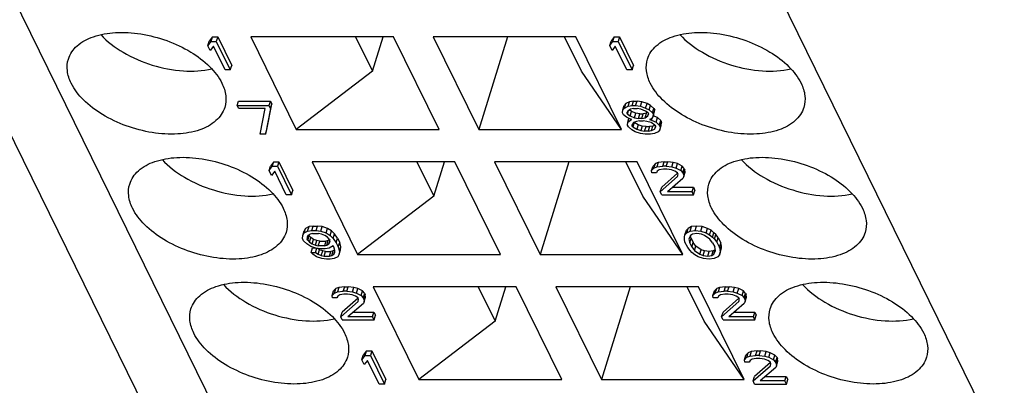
# Model space of a CAD drawing. Header units: millimetres. Extents: x 0 to 594, y 0 to 420.
# Tile 58 of 236: x 269.18 to 280.61, y 40.09 to 44.33. Entities that reach past the tile are written whole.
import ezdxf

# ---------------------------------------------------------------- set-up
doc = ezdxf.new("R2010")
doc.units = ezdxf.units.MM
doc.header["$LTSCALE"] = 32.67
doc.layers.get('0').update_dxf_attribs({"linetype": 'CONTINUOUS'})

msp = doc.modelspace()

# ---------------------------------------------------------------- linework, layer by layer
at = {"color": 9, "linetype": 'CONTINUOUS'}
msp.add_line((274.67663, 31.58985), (256.82877, 67.95995), dxfattribs=at)
at = {"color": 7, "linetype": 'CONTINUOUS'}
for p, q in [((276.35704, 29.81703), (263.54528, 55.92465)), ((272.44887, 55.92465), (285.26063, 29.81703)), ((271.41913, 44.13379), (271.38196, 44.08442)), ((271.40299, 44.08157), (271.41913, 44.13379)), ((271.41913, 44.13379), (271.48053, 44.13379)), ((271.48053, 44.13379), (271.4644, 44.08157)), ((271.48053, 44.13379), (271.64322, 43.80227)), ((273.52173, 44.13478), (271.86383, 44.13478)), ((271.86383, 44.13478), (272.39257, 43.05733)), ((273.08221, 44.13478), (273.2778, 43.73621)), ((273.2778, 43.73621), (273.40097, 44.13478)), ((274.05047, 43.05733), (273.52173, 44.13478)), ((275.64017, 44.13478), (273.98226, 44.13478)), ((273.98226, 44.13478), (274.511, 43.05733)), ((274.84396, 44.13478), (274.511, 43.05733)), ((275.70326, 43.73621), (275.50767, 44.13478)), ((276.1689, 43.05733), (275.64017, 44.13478)), ((276.08535, 44.13478), (276.04818, 44.08541)), ((276.06922, 44.08256), (276.08535, 44.13478)), ((276.08535, 44.13478), (276.14676, 44.13478)), ((276.14676, 44.13478), (276.13062, 44.08256)), ((276.14676, 44.13478), (276.30945, 43.80326)), ((271.36582, 44.0322), (271.38196, 44.08442)), ((271.36582, 44.0322), (271.40299, 44.08157)), ((271.39351, 43.97577), (271.36582, 44.0322)), ((271.43068, 44.02514), (271.39351, 43.97577)), ((271.40299, 44.08157), (271.4644, 44.08157)), ((271.56568, 43.75005), (271.43068, 44.02514)), ((271.4644, 44.08157), (271.62709, 43.75005)), ((276.03204, 44.03318), (276.04818, 44.08541)), ((276.03204, 44.03318), (276.06922, 44.08256)), ((276.05973, 43.97675), (276.03204, 44.03318)), ((276.09691, 44.02613), (276.05973, 43.97675)), ((276.06922, 44.08256), (276.13062, 44.08256)), ((276.2319, 43.75104), (276.09691, 44.02613)), ((276.13062, 44.08256), (276.29331, 43.75104)), ((271.62709, 43.75005), (271.64322, 43.80227)), ((276.29331, 43.75104), (276.30945, 43.80326)), ((271.62709, 43.75005), (271.56568, 43.75005)), ((273.2778, 43.73621), (272.39257, 43.05733)), ((276.1689, 43.05733), (275.70326, 43.73621)), ((276.29331, 43.75104), (276.2319, 43.75104)), ((271.70715, 43.33663), (271.72329, 43.38885)), ((271.70715, 43.33663), (272.07558, 43.33663)), ((271.72446, 43.30136), (271.70715, 43.33663)), ((271.72329, 43.38885), (272.09172, 43.38885)), ((272.04972, 43.05733), (272.10902, 43.35358)), ((272.09172, 43.38885), (272.07558, 43.33663)), ((272.07558, 43.33663), (272.09288, 43.30136)), ((272.09172, 43.38885), (272.10902, 43.35358)), ((272.09288, 43.30136), (272.10902, 43.35358)), ((276.18318, 43.28725), (276.19932, 43.33947)), ((276.21963, 43.36064), (276.19932, 43.33947)), ((276.2035, 43.30841), (276.21963, 43.36064)), ((276.2035, 43.30841), (276.24428, 43.32958)), ((276.26042, 43.3818), (276.21963, 43.36064)), ((276.24428, 43.32958), (276.26042, 43.3818)), ((276.24428, 43.32958), (276.29199, 43.33663)), ((276.30813, 43.38885), (276.26042, 43.3818)), ((276.29199, 43.33663), (276.30813, 43.38885)), ((276.29199, 43.33663), (276.33293, 43.33663)), ((276.30813, 43.38885), (276.34906, 43.38885)), ((276.33293, 43.33663), (276.34906, 43.38885)), ((276.33293, 43.33663), (276.38756, 43.32958)), ((276.4037, 43.3818), (276.34906, 43.38885)), ((276.38756, 43.32958), (276.4037, 43.3818)), ((276.38756, 43.32958), (276.44911, 43.30841)), ((276.46525, 43.36064), (276.4037, 43.3818)), ((276.44911, 43.30841), (276.46525, 43.36064)), ((276.50634, 43.33947), (276.46525, 43.36064)), ((276.4902, 43.28725), (276.50634, 43.33947)), ((276.54411, 43.30421), (276.50634, 43.33947)), ((272.03148, 43.30136), (271.72446, 43.30136)), ((271.97218, 43.0051), (272.03148, 43.30136)), ((272.09288, 43.30136), (272.03359, 43.0051)), ((276.18002, 43.25198), (276.18318, 43.28725)), ((276.1904, 43.23082), (276.18002, 43.25198)), ((276.18318, 43.28725), (276.2035, 43.30841)), ((276.22472, 43.20261), (276.1904, 43.23082)), ((276.24127, 43.27315), (276.23119, 43.25198)), ((276.23811, 43.23788), (276.23119, 43.25198)), ((276.23811, 43.23788), (276.25112, 43.27996)), ((276.23811, 43.23788), (276.26896, 43.21672)), ((276.27182, 43.29431), (276.24127, 43.27315)), ((276.2851, 43.26894), (276.26003, 43.28614)), ((276.26896, 43.21672), (276.2851, 43.26894)), ((276.26896, 43.21672), (276.32028, 43.19555)), ((276.3093, 43.30136), (276.27182, 43.29431)), ((276.33642, 43.24778), (276.2851, 43.26894)), ((276.3093, 43.30136), (276.35023, 43.30136)), ((276.32028, 43.19555), (276.33642, 43.24778)), ((276.38082, 43.24072), (276.33642, 43.24778)), ((276.39463, 43.29431), (276.35023, 43.30136)), ((276.36468, 43.1885), (276.38082, 43.24072)), ((276.38082, 43.24072), (276.42175, 43.24072)), ((276.44595, 43.27315), (276.39463, 43.29431)), ((276.40562, 43.1885), (276.42175, 43.24072)), ((276.45923, 43.24778), (276.42175, 43.24072)), ((276.44309, 43.19555), (276.45923, 43.24778)), ((276.44309, 43.19555), (276.47364, 43.21672)), ((276.4768, 43.25198), (276.44595, 43.27315)), ((276.44911, 43.30841), (276.4902, 43.28725)), ((276.47103, 43.25595), (276.45923, 43.24778)), ((276.47364, 43.21672), (276.48155, 43.24231)), ((276.47364, 43.21672), (276.48373, 43.23788)), ((276.4768, 43.25198), (276.48373, 43.23788)), ((276.4902, 43.28725), (276.52797, 43.25198)), ((276.52797, 43.25198), (276.54411, 43.30421)), ((276.52797, 43.25198), (276.53836, 43.23082)), ((276.53174, 43.20261), (276.54787, 43.25483)), ((276.53836, 43.23082), (276.53174, 43.20261)), ((276.5858, 43.1984), (276.53669, 43.21865)), ((276.53836, 43.23082), (276.5545, 43.28304)), ((276.54411, 43.30421), (276.5545, 43.28304)), ((276.54787, 43.25483), (276.5545, 43.28304)), ((276.2658, 43.18145), (276.22472, 43.20261)), ((276.23901, 43.11091), (276.24217, 43.14618)), ((276.2494, 43.08975), (276.23901, 43.11091)), ((276.24217, 43.14618), (276.25482, 43.1871)), ((276.24217, 43.14618), (276.27272, 43.16734)), ((276.28973, 43.17439), (276.2658, 43.18145)), ((276.27614, 43.1784), (276.27272, 43.16734)), ((276.27272, 43.16734), (276.28973, 43.17439)), ((276.30704, 43.13912), (276.29018, 43.11091)), ((276.30057, 43.08975), (276.29018, 43.11091)), ((276.3167, 43.14197), (276.30057, 43.08975)), ((276.34105, 43.15323), (276.30704, 43.13912)), ((276.31623, 43.14294), (276.3167, 43.14197)), ((276.36125, 43.11376), (276.3167, 43.14197)), ((276.32028, 43.19555), (276.36468, 43.1885)), ((276.37853, 43.16029), (276.34105, 43.15323)), ((276.36125, 43.11376), (276.34511, 43.06153)), ((276.40911, 43.09965), (276.36125, 43.11376)), ((276.40562, 43.1885), (276.36468, 43.1885)), ((276.37853, 43.16029), (276.41946, 43.16029)), ((276.40911, 43.09965), (276.39297, 43.04743)), ((276.40562, 43.1885), (276.44309, 43.19555)), ((276.45351, 43.09259), (276.40911, 43.09965)), ((276.46386, 43.15323), (276.41946, 43.16029)), ((276.51172, 43.13912), (276.46386, 43.15323)), ((276.51142, 43.18145), (276.49441, 43.17439)), ((276.49441, 43.17439), (276.51834, 43.16734)), ((276.53192, 43.09965), (276.49445, 43.09259)), ((276.53174, 43.20261), (276.51142, 43.18145)), ((276.55627, 43.11091), (276.51172, 43.13912)), ((276.51578, 43.04743), (276.53192, 43.09965)), ((276.51834, 43.16734), (276.52806, 43.19877)), ((276.51834, 43.16734), (276.56966, 43.14618)), ((276.55668, 43.10992), (276.53192, 43.09965)), ((276.56166, 43.09992), (276.5498, 43.06153)), ((276.55627, 43.11091), (276.56665, 43.08975)), ((276.56966, 43.14618), (276.5858, 43.1984)), ((276.56966, 43.14618), (276.60744, 43.11091)), ((276.62357, 43.16313), (276.5858, 43.1984)), ((276.60744, 43.11091), (276.62357, 43.16313)), ((276.60744, 43.11091), (276.61782, 43.08975)), ((276.61466, 43.05448), (276.6308, 43.1067)), ((276.61782, 43.08975), (276.63396, 43.14197)), ((276.62357, 43.16313), (276.63396, 43.14197)), ((276.6308, 43.1067), (276.63396, 43.14197)), ((272.03359, 43.0051), (271.97218, 43.0051)), ((272.03359, 43.0051), (272.04972, 43.05733)), ((272.39257, 43.05733), (274.05047, 43.05733)), ((274.511, 43.05733), (276.1689, 43.05733)), ((276.28717, 43.05448), (276.2494, 43.08975)), ((276.32826, 43.03332), (276.28717, 43.05448)), ((276.30057, 43.08975), (276.34511, 43.06153)), ((276.38981, 43.01216), (276.32826, 43.03332)), ((276.34511, 43.06153), (276.39297, 43.04743)), ((276.44444, 43.0051), (276.38981, 43.01216)), ((276.39297, 43.04743), (276.43737, 43.04037)), ((276.43737, 43.04037), (276.45351, 43.09259)), ((276.47831, 43.04037), (276.43737, 43.04037)), ((276.50585, 43.0051), (276.44444, 43.0051)), ((276.45351, 43.09259), (276.49445, 43.09259)), ((276.49445, 43.09259), (276.47831, 43.04037)), ((276.47831, 43.04037), (276.51578, 43.04743)), ((276.55356, 43.01216), (276.50585, 43.0051)), ((276.51578, 43.04743), (276.5498, 43.06153)), ((276.5498, 43.06153), (276.56665, 43.08975)), ((276.59434, 43.03332), (276.55356, 43.01216)), ((276.61466, 43.05448), (276.59434, 43.03332)), ((276.61782, 43.08975), (276.61466, 43.05448)), ((272.13041, 42.68436), (272.09324, 42.63498)), ((272.11427, 42.63214), (272.13041, 42.68436)), ((272.13041, 42.68436), (272.19181, 42.68436)), ((272.19181, 42.68436), (272.17568, 42.63214)), ((272.19181, 42.68436), (272.3545, 42.35283)), ((274.2335, 42.68436), (272.5756, 42.68436)), ((272.5756, 42.68436), (273.10434, 41.6069)), ((273.79397, 42.68436), (273.98956, 42.28579)), ((273.98956, 42.28579), (274.11273, 42.68436)), ((274.76224, 41.6069), (274.2335, 42.68436)), ((276.35193, 42.68436), (274.69403, 42.68436)), ((274.69403, 42.68436), (275.22277, 41.6069)), ((275.55573, 42.68436), (275.22277, 41.6069)), ((276.41502, 42.28579), (276.21943, 42.68436)), ((276.88067, 41.6069), (276.35193, 42.68436)), ((276.56189, 42.6632), (276.5348, 42.63498)), ((276.54575, 42.61098), (276.56189, 42.6632)), ((276.5959, 42.67731), (276.56189, 42.6632)), ((276.5959, 42.67731), (276.57976, 42.62508)), ((276.66408, 42.68436), (276.5959, 42.67731)), ((276.64794, 42.63214), (276.66408, 42.68436)), ((276.66408, 42.68436), (276.70501, 42.68436)), ((276.68887, 42.63214), (276.70501, 42.68436)), ((276.76988, 42.67731), (276.70501, 42.68436)), ((276.75374, 42.62508), (276.76988, 42.67731)), ((276.81774, 42.6632), (276.76988, 42.67731)), ((276.8016, 42.61098), (276.81774, 42.6632)), ((276.87252, 42.63498), (276.81774, 42.6632)), ((272.0771, 42.58276), (272.09324, 42.63498)), ((272.0771, 42.58276), (272.11427, 42.63214)), ((272.10479, 42.52633), (272.0771, 42.58276)), ((272.14196, 42.57571), (272.10479, 42.52633)), ((272.11427, 42.63214), (272.17568, 42.63214)), ((272.27696, 42.30061), (272.14196, 42.57571)), ((272.17568, 42.63214), (272.33836, 42.30061)), ((276.51866, 42.58276), (276.5348, 42.63498)), ((276.51866, 42.58276), (276.54575, 42.61098)), ((276.52227, 42.55455), (276.51866, 42.58276)), ((276.57344, 42.55455), (276.52227, 42.55455)), ((276.54575, 42.61098), (276.57976, 42.62508)), ((276.58352, 42.57571), (276.57344, 42.55455)), ((276.57976, 42.62508), (276.64794, 42.63214)), ((276.6073, 42.58982), (276.58352, 42.57571)), ((276.65501, 42.59687), (276.6073, 42.58982)), ((276.82063, 42.55134), (276.63548, 42.3881)), ((276.68887, 42.63214), (276.64794, 42.63214)), ((276.69595, 42.59687), (276.65501, 42.59687)), ((276.68887, 42.63214), (276.75374, 42.62508)), ((276.75058, 42.58982), (276.69595, 42.59687)), ((276.7882, 42.57571), (276.75058, 42.58982)), ((276.75374, 42.62508), (276.8016, 42.61098)), ((276.81906, 42.55455), (276.7882, 42.57571)), ((276.8016, 42.61098), (276.85638, 42.58276)), ((276.82598, 42.54044), (276.81906, 42.55455)), ((276.81936, 42.51222), (276.82598, 42.54044)), ((276.85638, 42.58276), (276.87252, 42.63498)), ((276.85638, 42.58276), (276.88046, 42.55455)), ((276.8966, 42.60677), (276.87252, 42.63498)), ((276.88046, 42.55455), (276.8966, 42.60677)), ((276.88738, 42.54044), (276.88046, 42.55455)), ((276.88738, 42.54044), (276.90352, 42.59266)), ((276.88738, 42.54044), (276.891, 42.51222)), ((276.891, 42.51222), (276.90713, 42.56445)), ((276.8966, 42.60677), (276.90352, 42.59266)), ((276.90713, 42.56445), (276.90352, 42.59266)), ((276.61934, 42.33588), (276.81936, 42.51222)), ((276.88091, 42.49106), (276.70121, 42.33588)), ((276.891, 42.51222), (276.88091, 42.49106)), ((272.33836, 42.30061), (272.27696, 42.30061)), ((272.33836, 42.30061), (272.3545, 42.35283)), ((276.61934, 42.33588), (276.63548, 42.3881)), ((276.63665, 42.30061), (276.61934, 42.33588)), ((276.63665, 42.30061), (277.00507, 42.30061)), ((276.98777, 42.33588), (276.70121, 42.33588)), ((276.76169, 42.3881), (277.0039, 42.3881)), ((276.98777, 42.33588), (277.0039, 42.3881)), ((277.00507, 42.30061), (276.98777, 42.33588)), ((277.0039, 42.3881), (277.02121, 42.35283)), ((277.00507, 42.30061), (277.02121, 42.35283)), ((273.98956, 42.28579), (273.10434, 41.6069)), ((276.88067, 41.6069), (276.41502, 42.28579)), ((272.46708, 41.82978), (272.48321, 41.882)), ((272.46708, 41.82978), (272.48393, 41.85799)), ((272.50007, 41.91021), (272.48321, 41.882)), ((272.48393, 41.85799), (272.50007, 41.91021)), ((272.48393, 41.85799), (272.52472, 41.87915)), ((272.54086, 41.93137), (272.50007, 41.91021)), ((272.52472, 41.87915), (272.54086, 41.93137)), ((272.52472, 41.87915), (272.57243, 41.88621)), ((272.55226, 41.84388), (272.52848, 41.82978)), ((272.58857, 41.93843), (272.54086, 41.93137)), ((272.5795, 41.85094), (272.55226, 41.84388)), ((272.57243, 41.88621), (272.58857, 41.93843)), ((272.57243, 41.88621), (272.6236, 41.88621)), ((272.5795, 41.85094), (272.65114, 41.85094)), ((272.58857, 41.93843), (272.63974, 41.93843)), ((272.6236, 41.88621), (272.63974, 41.93843)), ((272.6236, 41.88621), (272.67823, 41.87915)), ((272.69437, 41.93137), (272.63974, 41.93843)), ((272.6853, 41.84388), (272.65114, 41.85094)), ((272.67823, 41.87915), (272.69437, 41.93137)), ((272.67823, 41.87915), (272.73978, 41.85799)), ((272.72293, 41.82978), (272.6853, 41.84388)), ((272.75592, 41.91021), (272.69437, 41.93137)), ((272.73978, 41.85799), (272.75592, 41.91021)), ((272.73978, 41.85799), (272.78433, 41.82978)), ((272.80047, 41.882), (272.75592, 41.91021)), ((272.78433, 41.82978), (272.80047, 41.882)), ((272.83824, 41.84673), (272.80047, 41.882)), ((272.82211, 41.79451), (272.83824, 41.84673)), ((272.87271, 41.79735), (272.83824, 41.84673)), ((276.90518, 41.83683), (276.92131, 41.88905)), ((276.90518, 41.83683), (276.92549, 41.85799)), ((276.94163, 41.91021), (276.92131, 41.88905)), ((276.92549, 41.85799), (276.94163, 41.91021)), ((276.92549, 41.85799), (276.96628, 41.87915)), ((276.98242, 41.93137), (276.94163, 41.91021)), ((276.96628, 41.87915), (276.98242, 41.93137)), ((276.96628, 41.87915), (277.02422, 41.88621)), ((276.99382, 41.84388), (276.97004, 41.82978)), ((277.04036, 41.93843), (276.98242, 41.93137)), ((277.04153, 41.85094), (276.99382, 41.84388)), ((277.02422, 41.88621), (277.04036, 41.93843)), ((277.02422, 41.88621), (277.08909, 41.87915)), ((277.10523, 41.93137), (277.04036, 41.93843)), ((277.09616, 41.84388), (277.04153, 41.85094)), ((277.08909, 41.87915), (277.10523, 41.93137)), ((277.08909, 41.87915), (277.15064, 41.85799)), ((277.13379, 41.82978), (277.09616, 41.84388)), ((277.16678, 41.91021), (277.10523, 41.93137)), ((277.15064, 41.85799), (277.16678, 41.91021)), ((277.15064, 41.85799), (277.19173, 41.83683)), ((277.20787, 41.88905), (277.16678, 41.91021)), ((277.19173, 41.83683), (277.20787, 41.88905)), ((277.24218, 41.86084), (277.20787, 41.88905)), ((277.22604, 41.80861), (277.24218, 41.86084)), ((277.2628, 41.83968), (277.24218, 41.86084)), ((277.24666, 41.78745), (277.2628, 41.83968)), ((277.29034, 41.80441), (277.2628, 41.83968)), ((272.46392, 41.79451), (272.46708, 41.82978)), ((272.47776, 41.76629), (272.46392, 41.79451)), ((272.51554, 41.73102), (272.47776, 41.76629)), ((272.56009, 41.70281), (272.51554, 41.73102)), ((272.52848, 41.82978), (272.5184, 41.80861)), ((272.5184, 41.80861), (272.51855, 41.78745)), ((272.51855, 41.78745), (272.53233, 41.83206)), ((272.52547, 41.77335), (272.51855, 41.78745)), ((272.52547, 41.77335), (272.54161, 41.82557)), ((272.52547, 41.77335), (272.54609, 41.75218)), ((272.53705, 41.83486), (272.54161, 41.82557)), ((272.56223, 41.80441), (272.54161, 41.82557)), ((272.54609, 41.75218), (272.56223, 41.80441)), ((272.54609, 41.75218), (272.57694, 41.73102)), ((272.59308, 41.78325), (272.56223, 41.80441)), ((272.57694, 41.73102), (272.59308, 41.78325)), ((272.57694, 41.73102), (272.61457, 41.71692)), ((272.6307, 41.76914), (272.59308, 41.78325)), ((272.61457, 41.71692), (272.6307, 41.76914)), ((272.66487, 41.76208), (272.6307, 41.76914)), ((272.64873, 41.70986), (272.66487, 41.76208)), ((272.66487, 41.76208), (272.73651, 41.76208)), ((272.73651, 41.76208), (272.72037, 41.70986)), ((272.75378, 41.80861), (272.72293, 41.82978)), ((272.76375, 41.76914), (272.73651, 41.76208)), ((272.74761, 41.71692), (272.76375, 41.76914)), ((272.74761, 41.71692), (272.77139, 41.73102)), ((272.7744, 41.78745), (272.75378, 41.80861)), ((272.77896, 41.77816), (272.76375, 41.76914)), ((272.78139, 41.7634), (272.77139, 41.73102)), ((272.77139, 41.73102), (272.78147, 41.75218)), ((272.7744, 41.78745), (272.78132, 41.77335)), ((272.78147, 41.75218), (272.78132, 41.77335)), ((272.78433, 41.82978), (272.82211, 41.79451)), ((272.82211, 41.79451), (272.85657, 41.74513)), ((272.85657, 41.74513), (272.87271, 41.79735)), ((272.85657, 41.74513), (272.8808, 41.69576)), ((272.87271, 41.79735), (272.89694, 41.74798)), ((272.8808, 41.69576), (272.89694, 41.74798)), ((272.91094, 41.6986), (272.89694, 41.74798)), ((276.89855, 41.80861), (276.90518, 41.83683)), ((276.8987, 41.78745), (276.89855, 41.80861)), ((276.90578, 41.75218), (276.8987, 41.78745)), ((276.93693, 41.6887), (276.90578, 41.75218)), ((276.97004, 41.82978), (276.94987, 41.78745)), ((276.94987, 41.78745), (276.96041, 41.74513)), ((276.96041, 41.74513), (276.97655, 41.79735)), ((276.98464, 41.69576), (276.96041, 41.74513)), ((276.97655, 41.79735), (276.96901, 41.82762)), ((276.97655, 41.79735), (277.00078, 41.74798)), ((276.98464, 41.69576), (277.00078, 41.74798)), ((277.03178, 41.70565), (277.00078, 41.74798)), ((277.19549, 41.78745), (277.13379, 41.82978)), ((277.19173, 41.83683), (277.22604, 41.80861)), ((277.22649, 41.74513), (277.19549, 41.78745)), ((277.22604, 41.80861), (277.24666, 41.78745)), ((277.22649, 41.74513), (277.25072, 41.69576)), ((277.24666, 41.78745), (277.2742, 41.75218)), ((277.2742, 41.75218), (277.29034, 41.80441)), ((277.2742, 41.75218), (277.30536, 41.6887)), ((277.29034, 41.80441), (277.32149, 41.74092)), ((277.30536, 41.6887), (277.32149, 41.74092)), ((277.32857, 41.70565), (277.32149, 41.74092)), ((272.62164, 41.68165), (272.56009, 41.70281)), ((272.564, 41.63227), (272.58014, 41.68449)), ((272.564, 41.63227), (272.61517, 41.63227)), ((272.58462, 41.61111), (272.564, 41.63227)), ((272.58014, 41.68449), (272.61336, 41.68449)), ((272.62916, 41.5829), (272.58462, 41.61111)), ((272.61457, 41.71692), (272.64873, 41.70986)), ((272.61517, 41.63227), (272.63009, 41.68056)), ((272.61517, 41.63227), (272.64602, 41.61111)), ((272.67627, 41.67459), (272.62164, 41.68165)), ((272.66216, 41.66333), (272.63866, 41.67945)), ((272.64602, 41.61111), (272.66216, 41.66333)), ((272.64602, 41.61111), (272.68365, 41.597)), ((272.72037, 41.70986), (272.64873, 41.70986)), ((272.69978, 41.64922), (272.66216, 41.66333)), ((272.72744, 41.67459), (272.67627, 41.67459)), ((272.68365, 41.597), (272.69978, 41.64922)), ((272.73395, 41.64217), (272.69978, 41.64922)), ((272.71781, 41.58995), (272.73395, 41.64217)), ((272.72037, 41.70986), (272.74761, 41.71692)), ((272.77515, 41.68165), (272.72744, 41.67459)), ((272.73395, 41.64217), (272.79535, 41.64217)), ((272.82271, 41.70986), (272.77515, 41.68165)), ((272.77921, 41.58995), (272.79535, 41.64217)), ((272.82259, 41.64922), (272.79535, 41.64217)), ((272.80645, 41.597), (272.82259, 41.64922)), ((272.80645, 41.597), (272.83023, 41.61111)), ((272.83882, 41.65885), (272.82259, 41.64922)), ((272.82963, 41.69576), (272.82271, 41.70986)), ((272.84017, 41.65343), (272.82963, 41.69576)), ((272.83023, 41.61111), (272.84024, 41.64348)), ((272.83023, 41.61111), (272.84032, 41.63227)), ((272.84032, 41.63227), (272.84017, 41.65343)), ((272.89164, 41.61111), (272.87478, 41.5829)), ((272.8808, 41.69576), (272.8948, 41.64638)), ((272.89164, 41.61111), (272.90777, 41.66333)), ((272.8948, 41.64638), (272.89164, 41.61111)), ((272.8948, 41.64638), (272.91094, 41.6986)), ((272.90777, 41.66333), (272.91094, 41.6986)), ((276.96447, 41.65343), (276.93693, 41.6887)), ((276.98509, 41.63227), (276.96447, 41.65343)), ((276.98464, 41.69576), (277.01564, 41.65343)), ((277.0194, 41.60406), (276.98509, 41.63227)), ((277.01564, 41.65343), (277.03178, 41.70565)), ((277.01564, 41.65343), (277.07735, 41.61111)), ((277.09349, 41.66333), (277.03178, 41.70565)), ((277.07735, 41.61111), (277.09349, 41.66333)), ((277.07735, 41.61111), (277.11497, 41.597)), ((277.13111, 41.64922), (277.09349, 41.66333)), ((277.11497, 41.597), (277.13111, 41.64922)), ((277.18574, 41.64217), (277.13111, 41.64922)), ((277.1696, 41.58995), (277.18574, 41.64217)), ((277.23345, 41.64922), (277.18574, 41.64217)), ((277.21731, 41.597), (277.23345, 41.64922)), ((277.21731, 41.597), (277.24109, 41.61111)), ((277.25723, 41.66333), (277.23345, 41.64922)), ((277.24109, 41.61111), (277.25723, 41.66333)), ((277.24109, 41.61111), (277.26126, 41.65343)), ((277.26126, 41.65343), (277.25072, 41.69576)), ((277.25826, 41.66549), (277.25723, 41.66333)), ((277.30536, 41.6887), (277.31243, 41.65343)), ((277.30596, 41.60406), (277.32209, 41.65628)), ((277.31258, 41.63227), (277.30596, 41.60406)), ((277.31243, 41.65343), (277.32857, 41.70565)), ((277.31243, 41.65343), (277.31258, 41.63227)), ((277.31258, 41.63227), (277.32872, 41.68449)), ((277.32209, 41.65628), (277.32872, 41.68449)), ((277.32872, 41.68449), (277.32857, 41.70565)), ((272.69072, 41.56173), (272.62916, 41.5829)), ((272.68365, 41.597), (272.71781, 41.58995)), ((272.74535, 41.55468), (272.69072, 41.56173)), ((272.71781, 41.58995), (272.77921, 41.58995)), ((272.78629, 41.55468), (272.74535, 41.55468)), ((272.77921, 41.58995), (272.80645, 41.597)), ((272.834, 41.56173), (272.78629, 41.55468)), ((272.87478, 41.5829), (272.834, 41.56173)), ((273.10434, 41.6069), (274.76224, 41.6069)), ((275.22277, 41.6069), (276.88067, 41.6069)), ((277.06049, 41.5829), (277.0194, 41.60406)), ((277.12205, 41.56173), (277.06049, 41.5829)), ((277.11497, 41.597), (277.1696, 41.58995)), ((277.18691, 41.55468), (277.12205, 41.56173)), ((277.1696, 41.58995), (277.21731, 41.597)), ((277.24485, 41.56173), (277.18691, 41.55468)), ((277.28564, 41.5829), (277.24485, 41.56173)), ((277.30596, 41.60406), (277.28564, 41.5829)), ((272.80933, 41.13234), (272.82547, 41.18456)), ((272.80933, 41.13234), (272.83642, 41.16055)), ((272.85256, 41.21278), (272.82547, 41.18456)), ((272.83642, 41.16055), (272.85256, 41.21278)), ((272.83642, 41.16055), (272.87043, 41.17466)), ((272.88657, 41.22688), (272.85256, 41.21278)), ((272.88657, 41.22688), (272.87043, 41.17466)), ((272.87043, 41.17466), (272.93861, 41.18171)), ((272.95475, 41.23394), (272.88657, 41.22688)), ((272.93861, 41.18171), (272.95475, 41.23394)), ((272.97955, 41.18171), (272.93861, 41.18171)), ((272.95475, 41.23394), (272.99568, 41.23394)), ((272.97955, 41.18171), (272.99568, 41.23394)), ((272.97955, 41.18171), (273.04441, 41.17466)), ((273.06055, 41.22688), (272.99568, 41.23394)), ((273.04441, 41.17466), (273.06055, 41.22688)), ((273.04441, 41.17466), (273.09227, 41.16055)), ((273.10841, 41.21278), (273.06055, 41.22688)), ((273.09227, 41.16055), (273.10841, 41.21278)), ((273.09227, 41.16055), (273.14705, 41.13234)), ((273.16319, 41.18456), (273.10841, 41.21278)), ((273.14705, 41.13234), (273.16319, 41.18456)), ((273.18727, 41.15635), (273.16319, 41.18456)), ((273.17113, 41.10412), (273.18727, 41.15635)), ((273.18727, 41.15635), (273.19419, 41.14224)), ((274.94526, 41.23394), (273.28736, 41.23394)), ((273.28736, 41.23394), (273.8161, 40.15648)), ((274.50574, 41.23394), (274.70133, 40.83536)), ((274.70133, 40.83536), (274.8245, 41.23394)), ((275.474, 40.15648), (274.94526, 41.23394)), ((277.06369, 41.23394), (275.40579, 41.23394)), ((275.40579, 41.23394), (275.93453, 40.15648)), ((276.26749, 41.23394), (275.93453, 40.15648)), ((277.12679, 40.83536), (276.9312, 41.23394)), ((277.59243, 40.15648), (277.06369, 41.23394)), ((277.23042, 41.13234), (277.24656, 41.18456)), ((277.23042, 41.13234), (277.25751, 41.16055)), ((277.27365, 41.21278), (277.24656, 41.18456)), ((277.25751, 41.16055), (277.27365, 41.21278)), ((277.25751, 41.16055), (277.29153, 41.17466)), ((277.30766, 41.22688), (277.27365, 41.21278)), ((277.30766, 41.22688), (277.29153, 41.17466)), ((277.29153, 41.17466), (277.3597, 41.18171)), ((277.37584, 41.23394), (277.30766, 41.22688)), ((277.3597, 41.18171), (277.37584, 41.23394)), ((277.40064, 41.18171), (277.3597, 41.18171)), ((277.37584, 41.23394), (277.41678, 41.23394)), ((277.40064, 41.18171), (277.41678, 41.23394)), ((277.40064, 41.18171), (277.4655, 41.17466)), ((277.48164, 41.22688), (277.41678, 41.23394)), ((277.4655, 41.17466), (277.48164, 41.22688)), ((277.4655, 41.17466), (277.51336, 41.16055)), ((277.5295, 41.21278), (277.48164, 41.22688)), ((277.51336, 41.16055), (277.5295, 41.21278)), ((277.51336, 41.16055), (277.56814, 41.13234)), ((277.58428, 41.18456), (277.5295, 41.21278)), ((277.56814, 41.13234), (277.58428, 41.18456)), ((277.60836, 41.15635), (277.58428, 41.18456)), ((277.59222, 41.10412), (277.60836, 41.15635)), ((277.60836, 41.15635), (277.61529, 41.14224)), ((272.81294, 41.10412), (272.80933, 41.13234)), ((272.86411, 41.10412), (272.81294, 41.10412)), ((272.8742, 41.12528), (272.86411, 41.10412)), ((272.89797, 41.13939), (272.8742, 41.12528)), ((272.94568, 41.14645), (272.89797, 41.13939)), ((272.91001, 40.88546), (273.11003, 41.0618)), ((273.1113, 41.10092), (272.92615, 40.93768)), ((272.98662, 41.14645), (272.94568, 41.14645)), ((273.04125, 41.13939), (272.98662, 41.14645)), ((273.17158, 41.04064), (272.99189, 40.88546)), ((273.07888, 41.12528), (273.04125, 41.13939)), ((273.10973, 41.10412), (273.07888, 41.12528)), ((273.11665, 41.09002), (273.10973, 41.10412)), ((273.11003, 41.0618), (273.11665, 41.09002)), ((273.14705, 41.13234), (273.17113, 41.10412)), ((273.17805, 41.09002), (273.17113, 41.10412)), ((273.18167, 41.0618), (273.17158, 41.04064)), ((273.17805, 41.09002), (273.19419, 41.14224)), ((273.17805, 41.09002), (273.18167, 41.0618)), ((273.18167, 41.0618), (273.1978, 41.11402)), ((273.1978, 41.11402), (273.19419, 41.14224)), ((277.23403, 41.10412), (277.23042, 41.13234)), ((277.2852, 41.10412), (277.23403, 41.10412)), ((277.29529, 41.12528), (277.2852, 41.10412)), ((277.31907, 41.13939), (277.29529, 41.12528)), ((277.36678, 41.14645), (277.31907, 41.13939)), ((277.33111, 40.88546), (277.53112, 41.0618)), ((277.53239, 41.10092), (277.34724, 40.93768)), ((277.40771, 41.14645), (277.36678, 41.14645)), ((277.46234, 41.13939), (277.40771, 41.14645)), ((277.59268, 41.04064), (277.41298, 40.88546)), ((277.49997, 41.12528), (277.46234, 41.13939)), ((277.53082, 41.10412), (277.49997, 41.12528)), ((277.53774, 41.09002), (277.53082, 41.10412)), ((277.53112, 41.0618), (277.53774, 41.09002)), ((277.56814, 41.13234), (277.59222, 41.10412)), ((277.59915, 41.09002), (277.59222, 41.10412)), ((277.60276, 41.0618), (277.59268, 41.04064)), ((277.59915, 41.09002), (277.61529, 41.14224)), ((277.59915, 41.09002), (277.60276, 41.0618)), ((277.60276, 41.0618), (277.6189, 41.11402)), ((277.6189, 41.11402), (277.61529, 41.14224)), ((272.91001, 40.88546), (272.92615, 40.93768)), ((273.05236, 40.93768), (273.29458, 40.93768)), ((273.27844, 40.88546), (273.29458, 40.93768)), ((273.29458, 40.93768), (273.31188, 40.90241)), ((277.33111, 40.88546), (277.34724, 40.93768)), ((277.47345, 40.93768), (277.71567, 40.93768)), ((277.69953, 40.88546), (277.71567, 40.93768)), ((277.71567, 40.93768), (277.73298, 40.90241)), ((272.92732, 40.85019), (272.91001, 40.88546)), ((272.92732, 40.85019), (273.29574, 40.85019)), ((273.27844, 40.88546), (272.99189, 40.88546)), ((273.29574, 40.85019), (273.27844, 40.88546)), ((273.29574, 40.85019), (273.31188, 40.90241)), ((274.70133, 40.83536), (273.8161, 40.15648)), ((277.59243, 40.15648), (277.12679, 40.83536)), ((277.34841, 40.85019), (277.33111, 40.88546)), ((277.34841, 40.85019), (277.71684, 40.85019)), ((277.69953, 40.88546), (277.41298, 40.88546)), ((277.71684, 40.85019), (277.69953, 40.88546)), ((277.71684, 40.85019), (277.73298, 40.90241)), ((273.20822, 40.488), (273.17105, 40.43863)), ((273.19209, 40.43578), (273.20822, 40.488)), ((273.20822, 40.488), (273.26963, 40.488)), ((273.26963, 40.488), (273.25349, 40.43578)), ((273.26963, 40.488), (273.43232, 40.15648)), ((277.6397, 40.46684), (277.61261, 40.43863)), ((277.62356, 40.41462), (277.6397, 40.46684)), ((277.67371, 40.48095), (277.6397, 40.46684)), ((277.67371, 40.48095), (277.65758, 40.42873)), ((277.74189, 40.488), (277.67371, 40.48095)), ((277.72575, 40.43578), (277.74189, 40.488)), ((277.74189, 40.488), (277.78283, 40.488)), ((277.76669, 40.43578), (277.78283, 40.488)), ((277.84769, 40.48095), (277.78283, 40.488)), ((277.83155, 40.42873), (277.84769, 40.48095)), ((277.89555, 40.46684), (277.84769, 40.48095)), ((277.87941, 40.41462), (277.89555, 40.46684)), ((277.95033, 40.43863), (277.89555, 40.46684)), ((273.15491, 40.38641), (273.17105, 40.43863)), ((273.15491, 40.38641), (273.19209, 40.43578)), ((273.1826, 40.32998), (273.15491, 40.38641)), ((273.21978, 40.37935), (273.1826, 40.32998)), ((273.19209, 40.43578), (273.25349, 40.43578)), ((273.35477, 40.10426), (273.21978, 40.37935)), ((273.25349, 40.43578), (273.41618, 40.10426)), ((277.59647, 40.38641), (277.61261, 40.43863)), ((277.59647, 40.38641), (277.62356, 40.41462)), ((277.60008, 40.35819), (277.59647, 40.38641)), ((277.65125, 40.35819), (277.60008, 40.35819)), ((277.62356, 40.41462), (277.65758, 40.42873)), ((277.66134, 40.37935), (277.65125, 40.35819)), ((277.65758, 40.42873), (277.72575, 40.43578)), ((277.68512, 40.39346), (277.66134, 40.37935)), ((277.73283, 40.40051), (277.68512, 40.39346)), ((277.89844, 40.35499), (277.71329, 40.19175)), ((277.76669, 40.43578), (277.72575, 40.43578)), ((277.77376, 40.40051), (277.73283, 40.40051)), ((277.76669, 40.43578), (277.83155, 40.42873)), ((277.82839, 40.39346), (277.77376, 40.40051)), ((277.86602, 40.37935), (277.82839, 40.39346)), ((277.83155, 40.42873), (277.87941, 40.41462)), ((277.89687, 40.35819), (277.86602, 40.37935)), ((277.87941, 40.41462), (277.9342, 40.38641)), ((277.90379, 40.34408), (277.89687, 40.35819)), ((277.9342, 40.38641), (277.95033, 40.43863)), ((277.9342, 40.38641), (277.95827, 40.35819)), ((277.97441, 40.41041), (277.95033, 40.43863)), ((277.95827, 40.35819), (277.97441, 40.41041)), ((277.9652, 40.34408), (277.95827, 40.35819)), ((277.9652, 40.34408), (277.98134, 40.39631)), ((277.96881, 40.31587), (277.98495, 40.36809)), ((277.97441, 40.41041), (277.98134, 40.39631)), ((277.98495, 40.36809), (277.98134, 40.39631)), ((277.69716, 40.13953), (277.89717, 40.31587)), ((277.95873, 40.29471), (277.77903, 40.13953)), ((277.89717, 40.31587), (277.90379, 40.34408)), ((277.96881, 40.31587), (277.95873, 40.29471)), ((277.9652, 40.34408), (277.96881, 40.31587)), ((273.41618, 40.10426), (273.43232, 40.15648)), ((273.8161, 40.15648), (275.474, 40.15648)), ((275.93453, 40.15648), (277.59243, 40.15648)), ((277.69716, 40.13953), (277.71329, 40.19175)), ((277.71446, 40.10426), (277.69716, 40.13953)), ((278.06558, 40.13953), (277.77903, 40.13953)), ((277.8395, 40.19175), (278.08172, 40.19175)), ((278.06558, 40.13953), (278.08172, 40.19175)), ((278.08289, 40.10426), (278.06558, 40.13953)), ((278.08172, 40.19175), (278.09903, 40.15648)), ((278.08289, 40.10426), (278.09903, 40.15648)), ((273.41618, 40.10426), (273.35477, 40.10426)), ((277.71446, 40.10426), (278.08289, 40.10426))]:
    msp.add_line(p, q, dxfattribs=at)
for points, knots in [([(269.74685, 43.87654), (269.76495, 43.93514), (269.84631, 44.05092), (270.04751, 44.15315), (270.30418, 44.1958), (270.59495, 44.17727), (270.89148, 44.10024), (271.1642, 43.97211), (271.38571, 43.80626), (271.49449, 43.66741), (271.5295, 43.59605)], [0, 0, 0, 0, 0.08791909, 0.19149303, 0.31582548, 0.45697836, 0.60611347, 0.75251705, 0.88607424, 1, 1, 1, 1]), ([(270.12303, 44.16022), (270.19815, 44.07919), (270.3874, 43.93657), (270.71646, 43.79463), (271.06823, 43.72639), (271.30486, 43.73765), (271.41252, 43.76225)], [0, 0, 0, 0, 0.23700782, 0.50008351, 0.76310939, 1, 1, 1, 1]), ([(276.47059, 43.87654), (276.4887, 43.93514), (276.57005, 44.05092), (276.77125, 44.15315), (277.02792, 44.1958), (277.3187, 44.17727), (277.61522, 44.10024), (277.88794, 43.97211), (278.10946, 43.80626), (278.21823, 43.66741), (278.25325, 43.59605)], [0, 0, 0, 0, 0.08791909, 0.19149303, 0.31582548, 0.45697836, 0.60611347, 0.75251705, 0.88607424, 1, 1, 1, 1]), ([(276.84677, 44.16022), (276.92189, 44.07919), (277.11114, 43.93657), (277.4402, 43.79463), (277.79198, 43.72639), (278.0286, 43.73765), (278.13627, 43.76225)], [0, 0, 0, 0, 0.23700782, 0.50008351, 0.76310939, 1, 1, 1, 1]), ([(269.77949, 43.59605), (269.75728, 43.64132), (269.72618, 43.7342), (269.73343, 43.83311), (269.74685, 43.87654)], [0, 0, 0, 0, 0.52588452, 1, 1, 1, 1]), ([(276.50323, 43.59605), (276.48102, 43.64132), (276.44993, 43.7342), (276.45718, 43.83311), (276.47059, 43.87654)], [0, 0, 0, 0, 0.52588452, 1, 1, 1, 1]), ([(271.56214, 43.31557), (271.54404, 43.25696), (271.46269, 43.14119), (271.26149, 43.03896), (271.00482, 42.99631), (270.71404, 43.01484), (270.41752, 43.09186), (270.14479, 43.22), (269.92328, 43.38585), (269.8145, 43.5247), (269.77949, 43.59605)], [0, 0, 0, 0, 0.08791909, 0.19149303, 0.31582548, 0.45697836, 0.60611347, 0.75251705, 0.88607424, 1, 1, 1, 1]), ([(271.5295, 43.59605), (271.55172, 43.55079), (271.58281, 43.45791), (271.57556, 43.359), (271.56214, 43.31557)], [0, 0, 0, 0, 0.52588452, 1, 1, 1, 1]), ([(278.28589, 43.31557), (278.26778, 43.25696), (278.18643, 43.14119), (277.98523, 43.03896), (277.72856, 42.99631), (277.43778, 43.01484), (277.14126, 43.09186), (276.86854, 43.22), (276.64703, 43.38585), (276.53825, 43.5247), (276.50323, 43.59605)], [0, 0, 0, 0, 0.08791909, 0.19149303, 0.31582548, 0.45697836, 0.60611347, 0.75251705, 0.88607424, 1, 1, 1, 1]), ([(278.25325, 43.59605), (278.27546, 43.55079), (278.30655, 43.45791), (278.29931, 43.359), (278.28589, 43.31557)], [0, 0, 0, 0, 0.52588452, 1, 1, 1, 1]), ([(270.45861, 42.42612), (270.47672, 42.48472), (270.55807, 42.60049), (270.75927, 42.70273), (271.01594, 42.74537), (271.30672, 42.72685), (271.60324, 42.64982), (271.87596, 42.52169), (272.09748, 42.35584), (272.20625, 42.21699), (272.24127, 42.14563)], [0, 0, 0, 0, 0.08791909, 0.19149303, 0.31582548, 0.45697836, 0.60611347, 0.75251705, 0.88607424, 1, 1, 1, 1]), ([(270.83479, 42.7098), (270.90991, 42.62877), (271.09916, 42.48614), (271.42822, 42.3442), (271.78, 42.27597), (272.01662, 42.28722), (272.12429, 42.31183)], [0, 0, 0, 0, 0.23700782, 0.50008351, 0.76310939, 1, 1, 1, 1]), ([(277.18236, 42.42612), (277.20046, 42.48472), (277.28181, 42.60049), (277.48302, 42.70273), (277.73969, 42.74537), (278.03046, 42.72685), (278.32699, 42.64982), (278.59971, 42.52169), (278.82122, 42.35584), (278.93, 42.21699), (278.96501, 42.14563)], [0, 0, 0, 0, 0.08791909, 0.19149303, 0.31582548, 0.45697836, 0.60611347, 0.75251705, 0.88607424, 1, 1, 1, 1]), ([(277.55854, 42.7098), (277.63366, 42.62877), (277.82291, 42.48614), (278.15197, 42.3442), (278.50374, 42.27597), (278.74037, 42.28722), (278.84803, 42.31183)], [0, 0, 0, 0, 0.23700782, 0.50008351, 0.76310939, 1, 1, 1, 1]), ([(270.49125, 42.14563), (270.46904, 42.19089), (270.43795, 42.28377), (270.4452, 42.38269), (270.45861, 42.42612)], [0, 0, 0, 0, 0.52588452, 1, 1, 1, 1]), ([(277.215, 42.14563), (277.19279, 42.19089), (277.16169, 42.28377), (277.16894, 42.38269), (277.18236, 42.42612)], [0, 0, 0, 0, 0.52588452, 1, 1, 1, 1]), ([(272.27391, 41.86515), (272.2558, 41.80654), (272.17445, 41.69077), (271.97325, 41.58854), (271.71658, 41.54589), (271.4258, 41.56442), (271.12928, 41.64144), (270.85656, 41.76957), (270.63504, 41.93543), (270.52627, 42.07428), (270.49125, 42.14563)], [0, 0, 0, 0, 0.08791909, 0.19149303, 0.31582548, 0.45697836, 0.60611347, 0.75251705, 0.88607424, 1, 1, 1, 1]), ([(272.24127, 42.14563), (272.26348, 42.10037), (272.29457, 42.00749), (272.28733, 41.90858), (272.27391, 41.86515)], [0, 0, 0, 0, 0.52588452, 1, 1, 1, 1]), ([(278.99765, 41.86515), (278.97955, 41.80654), (278.8982, 41.69077), (278.69699, 41.58854), (278.44032, 41.54589), (278.14955, 41.56442), (277.85303, 41.64144), (277.5803, 41.76957), (277.35879, 41.93543), (277.25001, 42.07428), (277.215, 42.14563)], [0, 0, 0, 0, 0.08791909, 0.19149303, 0.31582548, 0.45697836, 0.60611347, 0.75251705, 0.88607424, 1, 1, 1, 1]), ([(278.96501, 42.14563), (278.98723, 42.10037), (279.01832, 42.00749), (279.01107, 41.90858), (278.99765, 41.86515)], [0, 0, 0, 0, 0.52588452, 1, 1, 1, 1]), ([(271.17038, 40.97569), (271.18848, 41.0343), (271.26983, 41.15007), (271.47104, 41.2523), (271.72771, 41.29495), (272.01848, 41.27642), (272.315, 41.1994), (272.58773, 41.07126), (272.80924, 40.90541), (272.91802, 40.76656), (272.95303, 40.69521)], [0, 0, 0, 0, 0.08791909, 0.19149303, 0.31582548, 0.45697836, 0.60611347, 0.75251705, 0.88607424, 1, 1, 1, 1]), ([(277.89412, 40.97569), (277.91223, 41.0343), (277.99358, 41.15007), (278.19478, 41.2523), (278.45145, 41.29495), (278.74223, 41.27642), (279.03875, 41.1994), (279.31147, 41.07126), (279.53299, 40.90541), (279.64176, 40.76656), (279.67678, 40.69521)], [0, 0, 0, 0, 0.08791909, 0.19149303, 0.31582548, 0.45697836, 0.60611347, 0.75251705, 0.88607424, 1, 1, 1, 1]), ([(271.54656, 41.25937), (271.62168, 41.17834), (271.81093, 41.03572), (272.13999, 40.89378), (272.49176, 40.82554), (272.72839, 40.8368), (272.83605, 40.8614)], [0, 0, 0, 0, 0.23700782, 0.50008351, 0.76310939, 1, 1, 1, 1]), ([(278.2703, 41.25937), (278.34542, 41.17834), (278.53467, 41.03572), (278.86373, 40.89378), (279.21551, 40.82554), (279.45213, 40.8368), (279.5598, 40.8614)], [0, 0, 0, 0, 0.23700782, 0.50008351, 0.76310939, 1, 1, 1, 1]), ([(271.20302, 40.69521), (271.18081, 40.74047), (271.14971, 40.83335), (271.15696, 40.93226), (271.17038, 40.97569)], [0, 0, 0, 0, 0.52588452, 1, 1, 1, 1]), ([(277.92676, 40.69521), (277.90455, 40.74047), (277.87346, 40.83335), (277.8807, 40.93226), (277.89412, 40.97569)], [0, 0, 0, 0, 0.52588452, 1, 1, 1, 1]), ([(272.98567, 40.41472), (272.96757, 40.35612), (272.88622, 40.24034), (272.68501, 40.13811), (272.42834, 40.09547), (272.13757, 40.11399), (271.84104, 40.19102), (271.56832, 40.31915), (271.34681, 40.485), (271.23803, 40.62385), (271.20302, 40.69521)], [0, 0, 0, 0, 0.08791909, 0.19149303, 0.31582548, 0.45697836, 0.60611347, 0.75251705, 0.88607424, 1, 1, 1, 1]), ([(272.95303, 40.69521), (272.97524, 40.64995), (273.00634, 40.55706), (272.99909, 40.45815), (272.98567, 40.41472)], [0, 0, 0, 0, 0.52588452, 1, 1, 1, 1]), ([(279.70942, 40.41472), (279.69131, 40.35612), (279.60996, 40.24034), (279.40876, 40.13811), (279.15209, 40.09547), (278.86131, 40.11399), (278.56479, 40.19102), (278.29207, 40.31915), (278.07055, 40.485), (277.96178, 40.62385), (277.92676, 40.69521)], [0, 0, 0, 0, 0.08791909, 0.19149303, 0.31582548, 0.45697836, 0.60611347, 0.75251705, 0.88607424, 1, 1, 1, 1]), ([(279.67678, 40.69521), (279.69899, 40.64995), (279.73008, 40.55706), (279.72284, 40.45815), (279.70942, 40.41472)], [0, 0, 0, 0, 0.52588452, 1, 1, 1, 1])]:
    msp.add_open_spline(points, degree=3, knots=knots, dxfattribs=at)

doc.saveas('drawing.dxf')
